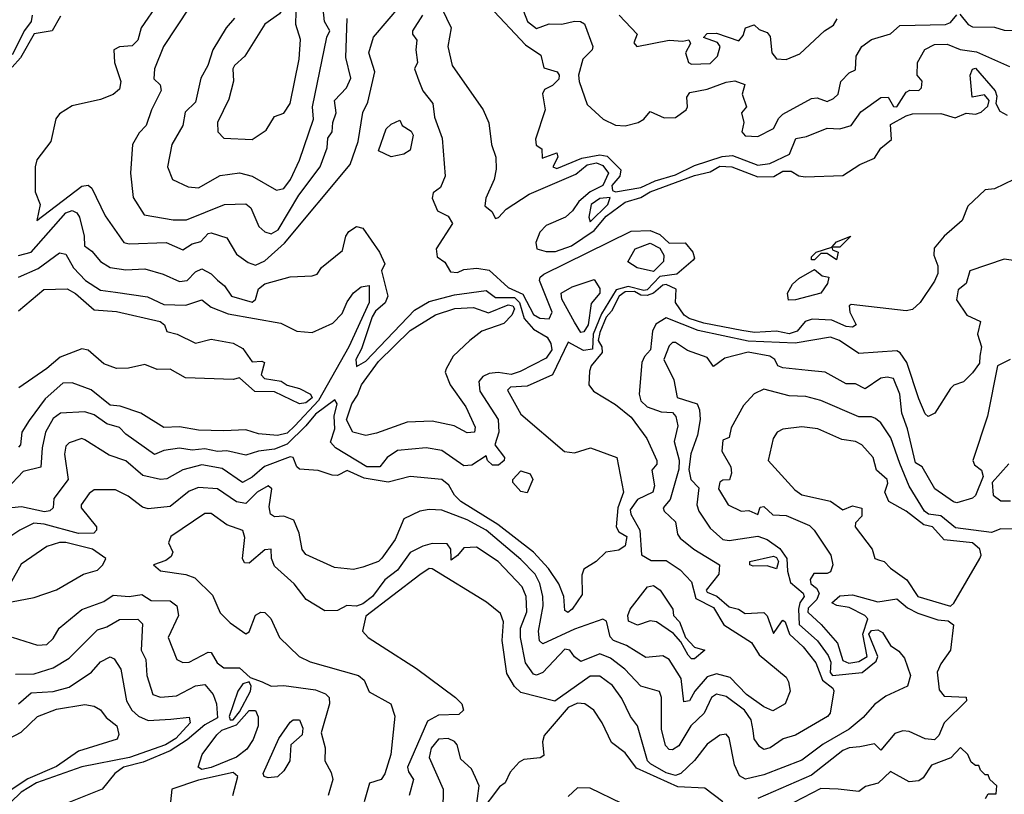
# Model space of a CAD drawing. Extents: x 1995148 to 2088947, y 769131 to 906009.
# Tile 165 of 256: x 2014919 to 2018036, y 818779 to 821230. Entities that reach past the tile are written whole.
import ezdxf

# ---------------------------------------------------------------- set-up
doc = ezdxf.new("R2010")
doc.units = 0

msp = doc.modelspace()

# ---------------------------------------------------------------- linework, layer by layer
at = {"layer": '0CON05XD'}
for points in [[(2015538.2, 821395), (2015374.4, 821145), (2015346, 821075), (2015343.6, 821043.6), (2015363.6, 821023.6), (2015366.1, 821006.1), (2015335.6, 820945), (2015319.4, 820895), (2015297.3, 820872.7), (2015276.2, 820835), (2015270, 820745), (2015277.7, 820667.7), (2015312.9, 820612.9), (2015405, 820596.5), (2015447.1, 820597.1), (2015567.5, 820645), (2015635, 820647.5), (2015650, 820635), (2015675.4, 820575.4), (2015695, 820558.9), (2015715, 820552.5), (2015737.1, 820565), (2015802.1, 820675), (2015870, 820765), (2015891.8, 820825), (2015894.1, 820855), (2015907.7, 820875), (2015909.6, 820905), (2015920.8, 820935), (2015915.3, 820975), (2015952.9, 821015), (2015966.9, 821045), (2015950.9, 821110.9), (2015955.7, 821234.3)], [(2016239.7, 821299.7), (2016284.4, 821205), (2016274.2, 821145), (2016287.5, 821085), (2016386, 820945), (2016404.1, 820904.1), (2016412.5, 820835), (2016425.8, 820795), (2016427.1, 820757.1), (2016420.5, 820725), (2016394.6, 820665), (2016391.2, 820641.2), (2016413, 820623), (2016425, 820601.2), (2016435, 820604.4), (2016459.1, 820630.9), (2016532.1, 820677.9), (2016678.8, 820741.2), (2016715, 820771.2), (2016745, 820777.7), (2016765, 820769.3), (2016782.3, 820745), (2016765, 820706), (2016724.3, 820685.7), (2016688.8, 820655), (2016668.8, 820625), (2016646.7, 820605), (2016585, 820578.7), (2016565, 820557.9), (2016552.9, 820525), (2016555.4, 820505.4), (2016585, 820496.3), (2016615, 820496.4), (2016665.8, 820514.2), (2016737.1, 820562.9), (2016775, 820608.7), (2016835, 820652.3), (2016885, 820667.2), (2016915, 820685.4), (2017055, 820737), (2017105, 820748.9), (2017135, 820767), (2017173.1, 820765), (2017255, 820732.9), (2017305.7, 820734.3), (2017335, 820751.1), (2017361.3, 820751.3), (2017385, 820736.2), (2017405, 820732.5), (2017525, 820737.5), (2017577.9, 820772.1), (2017625, 820792.5), (2017645, 820823.8), (2017678.8, 820851.2), (2017675, 820898.1), (2017725, 820925.9), (2017745, 820932), (2017835, 820933.3), (2017880.3, 820919.7), (2017915, 820934.3), (2017945, 820931.4), (2017962.5, 820937.5), (2017983.6, 820956.4), (2017988.1, 820975), (2017972.7, 820992.7), (2017934.2, 820985), (2017928.1, 821055), (2017935, 821073.8), (2017945, 821076.7), (2018006.6, 821005), (2018012.1, 820987.9), (2018009.2, 820965), (2018021.2, 820941.2), (2018045, 820928.6)], [(2016491.1, 821315), (2016525.8, 821225), (2016555, 821202.7), (2016595, 821217.1), (2016635, 821216.1), (2016675, 821225.3), (2016694.6, 821224.6), (2016706.7, 821216.7), (2016733.5, 821145), (2016731.1, 821135), (2016701.1, 821105), (2016687.9, 821055), (2016690, 821035), (2016715, 820962.2), (2016765.6, 820915), (2016805, 820896.2), (2016835.3, 820894.7), (2016876.7, 820905), (2016894.4, 820915.6), (2016915, 820940), (2016959.3, 820919.3), (2016995, 820920.8), (2017028.4, 820945), (2017033.2, 820955), (2017030.3, 820985), (2017040.6, 820999.4), (2017095, 821010.8), (2017155, 821032.9), (2017182.7, 821037.3), (2017214.5, 821025), (2017205.7, 820995), (2017220, 820955), (2017204, 820935), (2017210.8, 820905), (2017204.4, 820875), (2017215, 820863.1), (2017255, 820860.5), (2017305, 820885.6), (2017321.6, 820918.4), (2017335, 820931.1), (2017425, 820980.6), (2017443.2, 820983.2), (2017475, 820971.8), (2017495, 820980.5), (2017509.5, 820995), (2017518.6, 821035), (2017545, 821062), (2017565, 821071.2), (2017566.3, 821115), (2017584.4, 821145.6), (2017615, 821167.4), (2017675, 821185.4), (2017705, 821211.8), (2017850, 821215), (2017865, 821221.1), (2017885, 821246.1)], [(2015357.3, 821282.7), (2015303.1, 821205), (2015293.1, 821165), (2015275, 821147.1), (2015235, 821144), (2015216.7, 821135), (2015219.2, 821095), (2015239.4, 821035), (2015235, 821010.8), (2015215, 820993.1), (2015175, 820977.5), (2015085, 820957.5), (2015045, 820932.5), (2015033.6, 820916.4), (2015017.5, 820845), (2014973, 820787), (2014967.5, 820765), (2014967.5, 820685), (2014983.3, 820645), (2014972.5, 820595), (2015115, 820703.6), (2015135, 820706.5), (2015147.6, 820697.6), (2015189.8, 820609.8), (2015248, 820525), (2015265, 820520.4), (2015382, 820525), (2015435, 820501.8), (2015465, 820520.9), (2015491.9, 820528.1), (2015515, 820553.5), (2015525, 820555.6), (2015575, 820540.4), (2015605, 820488.6), (2015641.7, 820461.7), (2015665, 820453.8), (2015695, 820467.5), (2015757.2, 820522.9), (2015965, 820772), (2015990.4, 820845), (2016005, 820936.7), (2016020.9, 820969.1), (2016042.7, 821065), (2016024.5, 821125), (2016038.8, 821175), (2016125, 821275.8)], [(2015598.5, 821235), (2015572.9, 821205), (2015530.5, 821135), (2015514.5, 821085), (2015492.2, 821045), (2015475, 820968.8), (2015442.9, 820937.1), (2015435.5, 820895), (2015400.5, 820835), (2015386.9, 820765), (2015402, 820725), (2015451.7, 820701.7), (2015485, 820698.2), (2015552.9, 820737.1), (2015615, 820745.6), (2015655, 820735.4), (2015731.2, 820691.2), (2015755, 820695.5), (2015776, 820725), (2015805, 820785.7), (2015849.2, 820915), (2015846.2, 820955), (2015891.5, 821175), (2015900.4, 821195), (2015883.9, 821225), (2015877.3, 821285)], [(2015655, 820851.2), (2015699.1, 820880.9), (2015725, 820924), (2015755, 820934.3), (2015774.6, 820965), (2015803.8, 821105), (2015807.3, 821167.3), (2015793.1, 821215), (2015794, 821255), (2015785, 821271.2), (2015765, 821286.7), (2015740.7, 821249.3), (2015695, 821216), (2015631.4, 821115), (2015598.9, 821085), (2015593.8, 821075), (2015595.8, 821035.8), (2015581.3, 820978.7), (2015544.6, 820905), (2015546, 820875), (2015565, 820855.8), (2015655, 820851.2)], [(2016405, 821273.1), (2016520.5, 821150.5), (2016568.3, 821118.3), (2016578.3, 821078.3), (2016620, 821065), (2016626.7, 821055), (2016625, 821042.5), (2016605, 821022.5), (2016580.5, 821009.5), (2016574.1, 820995.9), (2016582.5, 820945), (2016552.1, 820852.1), (2016553.6, 820833.6), (2016571.7, 820821.7), (2016572.3, 820792.3), (2016618.8, 820808.8), (2016622.5, 820795), (2016606.7, 820765), (2016618.8, 820758.8), (2016698.2, 820791.8), (2016755, 820802.7), (2016778.8, 820798.8), (2016821.6, 820755), (2016818.1, 820735), (2016793.8, 820705), (2016795, 820690), (2016805, 820685.5), (2016885, 820698.7), (2016930, 820720), (2016995, 820739.6), (2017055, 820769), (2017142.3, 820797.7), (2017175, 820800), (2017255, 820770.3), (2017294, 820775), (2017355.5, 820804.5), (2017376.2, 820853.8), (2017409.5, 820860.5), (2017475, 820887.5), (2017515, 820884.7), (2017551.2, 820895), (2017581.7, 820938.3), (2017645, 820984.5), (2017668, 820985), (2017685, 820956), (2017695, 820954.7), (2017725, 821001.1), (2017737, 821007), (2017765, 821006.2), (2017773.8, 821015), (2017776, 821036), (2017760, 821055), (2017761.4, 821095), (2017784.1, 821135.9), (2017815, 821152), (2017855, 821152.5), (2017895.5, 821135.5), (2017948.1, 821128.1), (2018051.7, 821081.7)], [(2016193.8, 821245), (2016161.8, 821195), (2016162, 821185), (2016176.2, 821165), (2016172.6, 821135), (2016177.7, 821095), (2016168.9, 821075), (2016182.7, 821037.3), (2016195, 821005.4), (2016226.8, 820965), (2016231.9, 820921.9), (2016255.7, 820855), (2016265.8, 820735), (2016250.8, 820699.2), (2016227.9, 820682.1), (2016224.6, 820665.4), (2016241.1, 820625), (2016275, 820608.2), (2016289.1, 820585), (2016236.9, 820505), (2016240, 820480), (2016265, 820463.3), (2016282.5, 820432.5), (2016305, 820430.5), (2016325, 820440), (2016366.2, 820443.8), (2016405, 820437.6), (2016465, 820383), (2016511.6, 820361.6), (2016545, 820297.5), (2016565, 820285.6), (2016595, 820284), (2016604.3, 820305), (2016564, 820405), (2016566, 820415), (2016578, 820425), (2016855, 820560.5), (2016915, 820562.6), (2016945, 820550.2), (2016975, 820522.5), (2017025, 820524.5), (2017050.2, 820495), (2017054.7, 820475.3), (2017050.7, 820469.2), (2016998.9, 820425), (2016945, 820417), (2016905, 820375.7), (2016895, 820373.2), (2016845, 820385.6), (2016807.2, 820375), (2016760.9, 820299.1), (2016734.7, 820235), (2016732.1, 820187.9), (2016703.6, 820183.6), (2016655, 820210), (2016605, 820106.6), (2016525, 820070.3), (2016472.6, 820067.4), (2016462.6, 820057.4), (2016505, 819981.3), (2016643.9, 819863.9), (2016675, 819859.4), (2016725.4, 819875.4), (2016808.7, 819845), (2016830.4, 819735), (2016812.4, 819685), (2016806.7, 819625), (2016815, 819609.2), (2016840.8, 819595), (2016835.3, 819565), (2016815, 819551.3), (2016774.6, 819545.4), (2016744, 819515), (2016705, 819490.8), (2016697.9, 819472.1), (2016699.2, 819410.8), (2016668, 819365), (2016654.5, 819354.5), (2016645, 819360), (2016640.9, 819405), (2016625.9, 819445), (2016593.2, 819493.2), (2016545.3, 819545), (2016432.7, 819632.7), (2016315, 819705.2), (2016295.7, 819725), (2016277.6, 819757.6), (2016255, 819774.6), (2016155, 819784.5), (2016085, 819766.4), (2016008.9, 819778.9), (2015955, 819803.3), (2015925, 819787.5), (2015908.3, 819788.3), (2015863.3, 819803.3), (2015805, 819807.5), (2015795.6, 819815.6), (2015784.4, 819844.4), (2015775, 819847.1), (2015694, 819816), (2015655, 819782.3), (2015623.8, 819765), (2015559.6, 819809.6), (2015495, 819821.1), (2015435, 819805.4), (2015385, 819776.7), (2015365, 819774.5), (2015308.1, 819788.1), (2015255, 819834.5), (2015201.5, 819851.5), (2015125, 819900.9), (2015115, 819904.4), (2015075, 819891.4), (2015065, 819880), (2015060.9, 819855), (2015072.7, 819775), (2015026.9, 819715), (2015024.2, 819685), (2015014.5, 819675.5), (2014997, 819673), (2014925, 819689), (2014894.3, 819685.7)], [(2014958.5, 821245), (2014955.3, 821225), (2014933.7, 821196.3), (2014895, 821119.2)], [(2015048.1, 821241.9), (2015021.2, 821195), (2014964.5, 821185.5), (2014920.8, 821109.2), (2014895, 821079.7)], [(2016816, 821245), (2016873.3, 821185), (2016863.2, 821156.8), (2016872.5, 821145), (2016975, 821166), (2017017.7, 821162.3), (2017036.7, 821166.7), (2017042.5, 821155), (2017026.9, 821125), (2017036, 821095), (2017045, 821089.4), (2017105, 821092), (2017127.5, 821115), (2017136.7, 821145), (2017128.3, 821158.3), (2017083.6, 821173.6), (2017095, 821186.7), (2017125, 821187.5), (2017195, 821163.3), (2017209.5, 821180.5), (2017216.2, 821205), (2017243.8, 821213.8), (2017259.3, 821199.3), (2017285, 821190), (2017295, 821176.7), (2017300, 821125), (2017315, 821106.9), (2017345, 821104.4), (2017388, 821122), (2017466.7, 821195), (2017495, 821212.9), (2017507.1, 821232.9)], [(2017895, 821248.2), (2017921.4, 821215), (2017935, 821207.3), (2018005, 821207), (2018035, 821197.4), (2018085, 821195.4), (2018135, 821217.3), (2018172.3, 821247.7)], [(2016095, 820796), (2016054.3, 820815), (2016079.2, 820885), (2016095, 820900), (2016122.5, 820912.5), (2016130, 820895), (2016157.8, 820877.8), (2016164.4, 820865), (2016155, 820817.5), (2016135, 820804.7), (2016095, 820796)], [(2018065.7, 820725), (2018005, 820694.6), (2017975, 820692), (2017920.2, 820639.8), (2017902.5, 820595), (2017845.3, 820544.7), (2017813.2, 820506.8), (2017812.7, 820485), (2017825, 820451.2), (2017825, 820426.7), (2017815, 820402.5), (2017768.9, 820335), (2017745, 820313.3), (2017725, 820308.7), (2017551.2, 820328.8), (2017544.5, 820325), (2017547.1, 820305), (2017566.4, 820265), (2017555, 820257.3), (2017535, 820258.9), (2017489.3, 820279.2), (2017427.4, 820282.6), (2017405.8, 820275), (2017380, 820245), (2017355, 820235.9), (2017315, 820244.2), (2017245, 820240.7), (2017205, 820246.7), (2017085, 820269.5), (2017038.5, 820285), (2017022.8, 820295), (2016995.2, 820335), (2016997, 820377), (2016965, 820392.1), (2016955, 820390.5), (2016925.7, 820364.3), (2016905, 820357.1), (2016885, 820358.3), (2016865, 820370.2), (2016835, 820369.4), (2016817, 820355), (2016792.4, 820307.6), (2016775, 820289), (2016755, 820240.7), (2016750, 820215), (2016761.4, 820195), (2016763, 820177), (2016727.5, 820135), (2016722.3, 820117.7), (2016720, 820075), (2016735, 820054.2), (2016805, 820012.2), (2016855, 819971.9), (2016904.3, 819905), (2016936, 819835), (2016936, 819824), (2016920, 819805), (2016928.8, 819755), (2016922.9, 819735), (2016875, 819711.6), (2016851.3, 819678.7), (2016853, 819665), (2016881.5, 819615), (2016887, 819537), (2016918.3, 819518.3), (2016965, 819518.2), (2017009.6, 819489.6), (2017045, 819451.4), (2017058.8, 819398.8), (2017115, 819370), (2017148.1, 819315), (2017235, 819259.1), (2017259.8, 819219.7), (2017345, 819149.4), (2017352.1, 819135), (2017357.5, 819105), (2017341.9, 819065), (2017303.2, 819043.2), (2017275, 819055.5), (2017219.6, 819095), (2017167.9, 819147.9), (2017125, 819159.6), (2017095, 819150.8)], [(2016725, 820590), (2016780.4, 820645), (2016787.6, 820667.6), (2016755, 820664.4), (2016727.5, 820645), (2016720.4, 820605), (2016725, 820590)], [(2014915, 820484), (2014955.6, 820495), (2015065, 820618.8), (2015085, 820626.3), (2015099.3, 820619.3), (2015107.9, 820605), (2015122.7, 820545), (2015124.1, 820514.1), (2015147.4, 820497.4), (2015175, 820465.5), (2015205, 820446.4), (2015255, 820438.2), (2015315, 820441.9), (2015373.3, 820425), (2015425, 820401.5), (2015448.6, 820405), (2015475, 820432.5), (2015495, 820441.5), (2015525, 820425.7), (2015545, 820405.5), (2015567.6, 820387.6), (2015589.2, 820355), (2015655, 820336.7), (2015665.4, 820344.6), (2015675, 820378.8), (2015695, 820394), (2015775, 820416.7), (2015845, 820419.2), (2015860, 820425), (2015874, 820446), (2015940.7, 820499.3), (2015951.2, 820545), (2015960.5, 820559.5), (2015985, 820576.2), (2016005, 820570.8), (2016057.5, 820495), (2016075, 820457.5), (2016063.8, 820435), (2016083.8, 820355), (2016075.5, 820334.5), (2016045, 820307.3), (2016035, 820290), (2016001.2, 820188.8), (2015983.3, 820155), (2015985, 820132.5), (2016015, 820150), (2016168.8, 820311.2), (2016215, 820338.7), (2016295, 820359.2), (2016395, 820372.9), (2016425, 820350.8), (2016485, 820351.5), (2016501.5, 820335), (2016516, 820285), (2016545, 820250.7), (2016588.3, 820225), (2016600.7, 820205), (2016602.9, 820185), (2016585, 820158.9), (2016502.9, 820117.1), (2016475, 820107.2), (2016433.2, 820113.2), (2016405, 820110.4), (2016385, 820101.2), (2016372.3, 820085), (2016375.5, 820055), (2016433.1, 819965), (2016435.6, 819925), (2016422.5, 819885), (2016453.3, 819845), (2016452.5, 819835), (2016435, 819820), (2016415, 819820), (2016400, 819835), (2016395, 819850), (2016349.7, 819820.3), (2016325, 819818.2), (2016255, 819867.1), (2016205, 819875.5), (2016115, 819867.3), (2016081.9, 819845), (2016058.6, 819815), (2016017.5, 819815), (2015918.6, 819875), (2015902.9, 819892.9), (2015916.9, 819935), (2015914.4, 819975.6), (2015923.3, 820015), (2015916.7, 820026.7), (2015855, 819981.8), (2015824.7, 819945.3), (2015765, 819887.1), (2015725, 819871), (2015675.2, 819864.8), (2015635, 819851.8), (2015575, 819865.3), (2015545, 819863.7), (2015505, 819871.7), (2015465, 819867.4), (2015425, 819874.1), (2015375, 819866.4), (2015345, 819854.6), (2015255, 819918.9), (2015235, 819940), (2015195, 819951.1), (2015155, 819980), (2015125, 819988.9), (2015048, 819985), (2015025, 819968.5), (2015000.9, 819925), (2014989.5, 819875), (2014986.2, 819813.8), (2014929.7, 819800.3), (2014878, 819745)], [(2016925, 820433.8), (2016873.3, 820445), (2016843.6, 820463.6), (2016867.5, 820505), (2016915, 820522.9), (2016945, 820507.5), (2016958.2, 820485), (2016956.8, 820465), (2016925, 820433.8)], [(2017505, 820470), (2017475, 820490), (2017455, 820490), (2017435, 820470), (2017425, 820470), (2017425, 820480), (2017440, 820495), (2017490, 820510), (2017505, 820526.7), (2017550, 820545), (2017515, 820510), (2017490, 820510), (2017491.7, 820501.7), (2017510, 820495), (2017505, 820470)], [(2014915, 820415.5), (2014977.7, 820442.3), (2015045, 820492.1), (2015065, 820488.1), (2015089.1, 820445), (2015127.1, 820405), (2015175, 820373.8), (2015221.8, 820368.2), (2015323.5, 820353.5), (2015375, 820328.9), (2015445, 820326.5), (2015495, 820343.8), (2015525, 820320), (2015579.2, 820299.2), (2015745, 820270), (2015795.7, 820245), (2015845, 820240.6), (2015909.9, 820270.1), (2015939.9, 820300.1), (2015955, 820336.9), (2015975, 820365.8), (2016000, 820385), (2016025, 820388.8), (2016025.4, 820335), (2015960.2, 820195), (2015864.7, 820025), (2015789.4, 819945), (2015765, 819922.1), (2015734.5, 819914.5), (2015675, 819920), (2015635, 819932.1), (2015565, 819929.2), (2015485, 819931.1), (2015425, 819941.8), (2015375, 819939.6), (2015302, 819985), (2015236.8, 820006.8), (2015205, 820010.8), (2015145, 820058.5), (2015085, 820080.6), (2015055, 820079.5), (2014999.4, 820030.6), (2014948.6, 819961.4), (2014925.4, 819925), (2014920.8, 819885), (2014915, 819877.5)], [(2018145, 820456.2), (2018035, 820472.5), (2017926.7, 820435), (2017915, 820395.6), (2017890, 820375), (2017884, 820344), (2017916.7, 820295), (2017960, 820275), (2017950.8, 820235), (2017963.1, 820195), (2017958, 820165), (2017957.3, 820142.7), (2017935, 820112.5), (2017906.1, 820083.9), (2017876.4, 820073.6), (2017865, 820063.3), (2017815.3, 819984.7), (2017795, 819974), (2017785, 819983.3), (2017765, 820030), (2017726.7, 820145), (2017705.9, 820175.9), (2017695, 820182.2), (2017575, 820174.2), (2017514.2, 820215), (2017485, 820225.8), (2017373.8, 820206.2), (2017225, 820213.3), (2017067.1, 820247.1), (2016965, 820286.7), (2016933.1, 820266.9), (2016921.9, 820245), (2016915.6, 820185), (2016896.2, 820163.8), (2016888.2, 820145), (2016879.7, 820045), (2016885, 820024.5), (2016905, 820005.3), (2016949.4, 819989.4), (2016985, 819987.1), (2016996.1, 819973.9), (2017001.8, 819945), (2016990.9, 819895), (2017006, 819836), (2017005, 819808), (2016977.9, 819712.1), (2016955.7, 819685), (2016958.6, 819675), (2016995, 819641.2), (2017001.7, 819601.7), (2017009.4, 819589.4), (2017052.9, 819555), (2017134.6, 819504.6), (2017132, 819475), (2017092.1, 819425), (2017095, 819418), (2017125.8, 819405.8), (2017165, 819372.2), (2017194.8, 819364.8), (2017215, 819351.2), (2017275, 819354.3), (2017285, 819343.8), (2017305, 819287.5), (2017330, 819325), (2017335, 819330), (2017342, 819325), (2017355.5, 819285.5), (2017398.5, 819245), (2017439.2, 819195), (2017459.8, 819139.8), (2017493.1, 819115), (2017496.2, 819106.2), (2017484.5, 819035.5), (2017475.8, 819025), (2017375, 818965.5), (2017335.4, 818954.6), (2017295, 818925.7), (2017275, 818920.8), (2017260.3, 818930.3), (2017243.9, 818953.9), (2017240.8, 818980.8)], [(2017352.8, 820342.8), (2017349.7, 820365), (2017365, 820393.1), (2017385, 820411.4), (2017435, 820440), (2017459.3, 820419.3), (2017480, 820415), (2017476, 820395), (2017455.3, 820364.7), (2017375, 820343.8), (2017352.8, 820342.8)], [(2016695, 820240), (2016675, 820272.9), (2016635, 820345.8), (2016632.9, 820365), (2016667.5, 820385), (2016737.5, 820407.5), (2016755, 820380), (2016755.7, 820365), (2016728.3, 820331.7), (2016717.9, 820265), (2016705, 820242), (2016695, 820240)], [(2014915, 820309.1), (2014995, 820376.4), (2015068.9, 820378.9), (2015095, 820363.8), (2015155, 820312.1), (2015225, 820306.5), (2015363.3, 820275), (2015377.1, 820265), (2015385, 820243.3), (2015417.5, 820235), (2015475, 820206.2), (2015525, 820218.8), (2015595, 820206.7), (2015625, 820190), (2015655, 820147.5), (2015685, 820150), (2015693.3, 820145), (2015683.6, 820106.4), (2015694.2, 820095), (2015746.2, 820086.2), (2015765, 820073.2), (2015805, 820062.9), (2015839.6, 820045), (2015845, 820033.1), (2015825, 820017.7), (2015804.7, 820014.7), (2015725, 820052.2), (2015663.1, 820053.1), (2015615, 820096.9), (2015595, 820091.5), (2015443.6, 820096.4), (2015395, 820123.8), (2015353.6, 820123.6), (2015315, 820138.8), (2015263, 820127), (2015225, 820125.8), (2015185, 820141.4), (2015135, 820184.3), (2015115, 820188.2), (2015047.3, 820162.7), (2015005, 820125.8), (2014916.5, 820065)], [(2016015, 819914.2), (2015973.3, 819925), (2015953.5, 819963.5), (2015970.3, 820015), (2015988.3, 820041.7), (2016000.4, 820075), (2016055, 820148.5), (2016155, 820247.1), (2016235, 820296.7), (2016296.4, 820316.4), (2016355, 820319.7), (2016402.6, 820302.6), (2016465, 820327.5), (2016480.3, 820325), (2016485.4, 820315), (2016476.2, 820295), (2016451.2, 820268.8), (2016382.2, 820245), (2016344.2, 820215), (2016291.2, 820165), (2016268.8, 820125), (2016266.2, 820115), (2016282, 820075), (2016331.2, 820005), (2016360.6, 819940.6), (2016358.9, 819925), (2016335, 819922.3), (2016293.8, 819945), (2016225, 819960), (2016145, 819956.5), (2016048.8, 819921.2), (2016015, 819914.2)], [(2018054, 820155), (2018014.3, 820135), (2017983, 819975), (2017936, 819835), (2017941.7, 819821.7), (2017964, 819805), (2017968.5, 819785), (2017945, 819724), (2017935, 819715.7), (2017885, 819701.2), (2017875, 819703.8), (2017815.7, 819745), (2017775.5, 819815), (2017755, 819827.5), (2017729.5, 819935), (2017711.1, 819985), (2017705.4, 820045), (2017685, 820094.3), (2017665, 820099.4), (2017645, 820095.6), (2017595, 820062.2), (2017565, 820077.5), (2017535, 820077.3), (2017468.8, 820115), (2017415, 820119.7), (2017335, 820128.1), (2017318.8, 820135), (2017308.8, 820155), (2017293.3, 820165), (2017225, 820177.7), (2017151.3, 820158.7), (2017115, 820132.5), (2017095, 820160.8), (2017032.8, 820182.8), (2016995, 820208.7), (2016985, 820208.3), (2016975, 820197.7), (2016957.8, 820155), (2016990, 820090), (2017000, 820035), (2017063.3, 820015), (2017070.6, 819995), (2017072.9, 819965), (2017064.7, 819915), (2017043.5, 819856.5), (2017036.6, 819806.6), (2017042.9, 819775), (2017068.4, 819748.4), (2017062.9, 819695), (2017069.2, 819675), (2017105, 819621.1), (2017145, 819585.6), (2017165, 819582.2), (2017255, 819595.3), (2017285, 819584.7), (2017325, 819556.6), (2017347.3, 819525), (2017348.9, 819485), (2017358.8, 819448.8), (2017398.8, 819415), (2017402, 819405), (2017388.7, 819385), (2017384.5, 819364.5)], [(2018075, 819617.8), (2018025, 819619.2), (2017995, 819607.2), (2017881.7, 819621.7), (2017835, 819659.7), (2017795.3, 819665.3), (2017783.2, 819675), (2017734.3, 819754.3), (2017705, 819825.7), (2017676.8, 819906.8), (2017644.6, 819954.6), (2017628, 819968), (2017615, 819973.5), (2017575, 819973.5), (2017455, 820024.6), (2017407.8, 820037.8), (2017355, 820039.6), (2017275, 820060.9), (2017243.7, 820046.3), (2017210.3, 820009.7), (2017171.3, 819938.7), (2017165, 819907.5), (2017145, 819900), (2017141.4, 819865), (2017170, 819815), (2017172, 819795), (2017166.2, 819773.8), (2017145, 819773.3), (2017135, 819766.7), (2017131.4, 819745), (2017162, 819695), (2017202.5, 819675), (2017226.7, 819676.7), (2017255, 819664.2), (2017262.5, 819687.5), (2017275, 819690), (2017302.7, 819662.7), (2017345, 819661.4), (2017418.9, 819628.9), (2017434.2, 819615), (2017486.1, 819535), (2017493.1, 819505), (2017485, 819482.5), (2017475, 819477.5), (2017432.5, 819477.5), (2017421.2, 819458.8), (2017422.9, 819445), (2017440.9, 819430.9), (2017449.2, 819415), (2017442.2, 819395), (2017415, 819368.2), (2017413.9, 819355), (2017455.7, 819315.7)], [(2017865, 819374), (2017876, 819384), (2017958.6, 819525), (2017962.9, 819535), (2017958.1, 819555), (2017934.7, 819574.7), (2017845, 819584.4), (2017808.5, 819625), (2017781.5, 819631.5), (2017725, 819674.5), (2017670, 819705), (2017657.5, 819735), (2017666.7, 819763.3), (2017664.5, 819775), (2017630.8, 819805), (2017620.6, 819845), (2017584.3, 819885), (2017565, 819895.4), (2017521.7, 819901.7), (2017445, 819935.8), (2017395, 819942), (2017335, 819934), (2017316.7, 819925), (2017304, 819905), (2017288, 819835), (2017372.1, 819742.1), (2017395, 819726.4), (2017485, 819706.4), (2017525, 819679.4), (2017555, 819691.3), (2017584.5, 819684.5), (2017585, 819658.8), (2017565, 819637.5), (2017563.9, 819625), (2017617.9, 819555), (2017625.4, 819525.4), (2017640.6, 819519.4), (2017655.3, 819515.3), (2017675, 819493.9), (2017727.2, 819457.2), (2017761.5, 819405), (2017865, 819374)], [(2016525, 819732.5), (2016505, 819736.7), (2016480, 819765), (2016480, 819775), (2016505, 819802.5), (2016535, 819792.5), (2016543.3, 819775), (2016525, 819732.5)], [(2018050, 819825), (2017997.8, 819765), (2018000.6, 819725), (2018025, 819707.4), (2018055, 819707.6)], [(2017095, 819150.8), (2017056.5, 819105), (2017039.5, 819075), (2017021.7, 819071.7), (2017012.4, 819145), (2016975, 819205.6), (2016955, 819216.5), (2016901.2, 819211.2), (2016839.3, 819249.3), (2016798.1, 819265), (2016787.5, 819277.5), (2016776.4, 819326.4), (2016765, 819332.5), (2016675, 819301.1), (2016574.5, 819254.5), (2016564.6, 819264.6), (2016560.7, 819295), (2016575.9, 819375), (2016574.7, 819405), (2016565.6, 819445.6), (2016550.7, 819475), (2016505, 819521.9), (2016395.5, 819615), (2016335, 819646.9), (2016255, 819677.8), (2016215, 819680), (2016185.7, 819674.3), (2016135, 819650), (2016107.3, 819585), (2016065, 819526), (2016055, 819516), (2016005, 819498), (2015975, 819490), (2015915, 819496), (2015825, 819538), (2015813.1, 819553.1), (2015803.4, 819605), (2015786.4, 819646.4), (2015755, 819658.6), (2015725, 819657.1), (2015712.5, 819665), (2015708, 819688), (2015716.8, 819745), (2015705, 819755.4), (2015670, 819735), (2015635, 819699.5), (2015605, 819704.5), (2015545, 819745.8), (2015485, 819749.6), (2015455, 819738.2), (2015395, 819690), (2015325, 819682.3), (2015307.4, 819687.4), (2015262, 819722), (2015222.3, 819742.3), (2015155, 819741.9), (2015139.1, 819730.9), (2015113.3, 819695), (2015113.8, 819685), (2015161.4, 819625), (2015162, 819615), (2015153.8, 819605), (2015105, 819604.4), (2014996.4, 819633.6), (2014963.7, 819636.3), (2014919.2, 819615), (2014865, 819578.5)], [(2017240.8, 818980.8), (2017233.9, 819013.9), (2017213.8, 819045), (2017155, 819088.4), (2017124.7, 819095.3), (2017109.1, 819085), (2017085.4, 819035), (2017043.6, 818995), (2017005, 818932.5), (2016985, 818918.9), (2016975, 818920.6), (2016963.2, 818933.3), (2016950.2, 818985), (2016950, 819085), (2016944.5, 819104.5), (2016885, 819121.1), (2016834.4, 819174.4), (2016789.3, 819209.3), (2016755, 819222.9), (2016695, 819199.4), (2016675, 819214), (2016660, 819235), (2016645, 819238.5), (2016575, 819164.1), (2016555, 819155.4), (2016545, 819158.5), (2016520.2, 819195), (2016504.2, 819275), (2016504.2, 819305), (2016524, 819356), (2016522.2, 819405), (2016509.1, 819435), (2016433.3, 819515), (2016365, 819561.1), (2016325, 819558.8), (2016305, 819534.5), (2016285, 819520), (2016284.2, 819525.8), (2016283.1, 819555), (2016271.9, 819571.9), (2016225, 819572.3), (2016195, 819563.8), (2016155, 819543.6), (2016115, 819488.5), (2016075, 819457.4), (2016035.2, 819405), (2016005, 819381.6), (2015985, 819374.4), (2015954.1, 819375.9), (2015925, 819360), (2015885, 819359.6), (2015825.5, 819395), (2015787.5, 819445), (2015725, 819501.2), (2015715.5, 819525), (2015714.4, 819554.4), (2015695, 819552.5), (2015645, 819510), (2015630.9, 819510.9), (2015624.5, 819524.5), (2015631.5, 819591.5), (2015625, 819614), (2015575, 819631.1), (2015525, 819667.5), (2015505, 819667.1), (2015396.7, 819595), (2015390, 819575), (2015403.3, 819545), (2015398.3, 819531.7), (2015381.2, 819518.8), (2015342.5, 819505), (2015365, 819486), (2015445, 819474.2), (2015473.3, 819463.3), (2015529.3, 819409.3), (2015552.9, 819352.9), (2015585, 819321.2), (2015635, 819286.2), (2015645, 819292.5), (2015665, 819346), (2015682.5, 819355), (2015695, 819354.2), (2015714.2, 819335), (2015741.2, 819275), (2015804, 819215), (2015837.8, 819197.8), (2015991.4, 819155), (2016009.4, 819139.4), (2016025, 819103.5), (2016093.3, 819065), (2016105.9, 819025.9), (2016093.8, 818905), (2016075, 818843.3), (2016063.3, 818825), (2016026, 818814), (2016009.2, 818755)], [(2014845, 819366.7), (2014865, 819372), (2014892.7, 819387.3), (2014965, 819401.5), (2015035, 819425.6), (2015121.2, 819475), (2015165, 819488), (2015182, 819505), (2015191.2, 819525), (2015149.4, 819555), (2015065, 819575.3), (2015045, 819576.1), (2015005, 819563.3), (2014923.3, 819506.7), (2014887.3, 819442.7), (2014842, 819405), (2014834.2, 819374.2), (2014845, 819366.7)], [(2017315, 819491.9), (2017285, 819501.5), (2017241.2, 819501.2), (2017230, 819505), (2017230, 819515), (2017305, 819532.3), (2017315, 819527.8), (2017321.3, 819515), (2017315, 819491.9)], [(2017384.5, 819364.5), (2017386.2, 819316.2), (2017444.2, 819264.2), (2017478.2, 819218.2), (2017486.4, 819196.4), (2017484.6, 819164.6), (2017491.8, 819155), (2017585.6, 819164.4), (2017630.1, 819199.9), (2017635.2, 819215), (2017607.3, 819285), (2017615, 819296.6), (2017635, 819299.5), (2017650.3, 819290.3), (2017675, 819250), (2017702, 819232), (2017719.3, 819209.3), (2017739.1, 819155), (2017729.1, 819120.9), (2017661.2, 819088.8), (2017625, 819062.9), (2017588.7, 819021.3), (2017545.1, 818984.9), (2017462.8, 818937.2), (2017395, 818887.1), (2017275, 818840), (2017216.4, 818826.4), (2017197.3, 818837.3), (2017181.9, 818871.9), (2017165, 818957.5), (2017155, 818968.8), (2017135, 818965.7), (2017095, 818936.9), (2017054.8, 818885.2), (2017012.1, 818845), (2016995, 818838), (2016965, 818846.8), (2016915.3, 818875), (2016906.6, 818885), (2016874.4, 818995), (2016852.5, 819025), (2016825, 819082), (2016795, 819122.9), (2016755, 819152.9), (2016725, 819152.5), (2016613, 819073), (2016505, 819101.1), (2016485, 819120), (2016461.4, 819161.4), (2016446.1, 819265), (2016450.7, 819325), (2016441.2, 819351.2), (2016397, 819387), (2016225, 819492.7), (2016215, 819493.1), (2016185, 819473.8), (2016015, 819342.5), (2016004.5, 819295), (2016022.2, 819275), (2016066, 819246), (2016175, 819176.7), (2016298.1, 819085), (2016318.6, 819065), (2016323.8, 819045), (2016308.9, 819031.1), (2016245, 819029.4), (2016209.7, 819010.3), (2016146.6, 818865), (2016149.4, 818849.4), (2016165.3, 818825), (2016152, 818775)], [(2017055, 819206.9), (2017045, 819206.9), (2017035, 819218.5), (2017011.2, 819261.2), (2016988, 819288), (2016935, 819324.5), (2016915, 819327.7), (2016875, 819314.5), (2016846.2, 819326.2), (2016844.2, 819344.2), (2016851.2, 819365), (2016906.5, 819435), (2016925, 819440), (2016946.8, 819425), (2016986, 819365), (2016988.8, 819345), (2017008, 819325), (2017026, 819275), (2017055, 819244.4), (2017087.5, 819235), (2017055, 819206.9)], [(2014895, 819275.6), (2014975, 819251.1), (2015005, 819252.7), (2015025, 819271.4), (2015044, 819305), (2015115, 819363.1), (2015185, 819389.1), (2015215, 819408.5), (2015265, 819404.7), (2015305, 819411.1), (2015335, 819391.9), (2015395, 819390.9), (2015416.5, 819375), (2015421.9, 819345), (2015388.6, 819275), (2015415.7, 819205.7), (2015435, 819195.8), (2015455, 819196.9), (2015515, 819228.9), (2015525, 819227.1), (2015543.6, 819195), (2015565, 819178.9), (2015615, 819178.5), (2015648, 819148), (2015686, 819135), (2015715, 819120.6), (2015755, 819122.9), (2015855, 819108.8), (2015886.5, 819096.5), (2015898.9, 819085), (2015899.3, 819065), (2015873.1, 818973.1), (2015885.7, 818925.7), (2015884.3, 818885), (2015905, 818847.5), (2015910, 818825), (2015895.4, 818775)], [(2017455.7, 819315.7), (2017507.3, 819257.3), (2017525, 819201.9), (2017544, 819194), (2017575, 819198.7), (2017601.8, 819215), (2017588.1, 819285), (2017603.6, 819333.6), (2017594.6, 819344.6), (2017545, 819370), (2017505.9, 819375.9), (2017490, 819385), (2017515, 819407.1), (2017555, 819410), (2017635, 819388), (2017695, 819397.5), (2017729.2, 819369.2), (2017762.2, 819352.2), (2017825, 819330.4), (2017858.2, 819328.2), (2017874.5, 819315), (2017865.6, 819235), (2017835, 819191.9), (2017823.7, 819165), (2017829.2, 819109.2), (2017845, 819088.8), (2017915, 819085.8), (2017916.4, 819075), (2017845.3, 819004.7), (2017828.6, 818965), (2017815, 818951.5), (2017785, 818953.8), (2017735, 818977.2), (2017715, 818980), (2017688.7, 818971.3), (2017645, 818918.8), (2017625, 818938.2), (2017578.8, 818928.8), (2017545, 818926.2), (2017525, 818917.5), (2017425, 818839.7), (2017255, 818765.4)], [(2014905, 819158.8), (2014965, 819159.5), (2015025, 819178.8), (2015075, 819209.4), (2015165, 819299.5), (2015195, 819308.5), (2015235, 819332.1), (2015293.1, 819333.1), (2015307.8, 819317.8), (2015303.3, 819235), (2015318.2, 819205), (2015321.2, 819155), (2015340.6, 819095), (2015365, 819086.4), (2015415, 819090), (2015475, 819121.8), (2015505, 819126.7), (2015531.1, 819095), (2015542, 819065), (2015545, 819021.2), (2015505, 818998.5), (2015449, 818951), (2015395, 818916.7), (2015309.7, 818880.3), (2015246.9, 818865), (2015220, 818845), (2015180, 818795), (2015005.5, 818725)], [(2014915, 819064.5), (2014955, 819100), (2015025, 819104), (2015075, 819117.5), (2015145.6, 819165), (2015175, 819197.5), (2015205, 819214), (2015217.9, 819207.9), (2015239.4, 819175), (2015256.9, 819075), (2015273.8, 819045), (2015295, 819026.2), (2015325, 819012), (2015396.9, 819016.9), (2015455, 819022.5), (2015458, 819005), (2015413.3, 818955), (2015380, 818935), (2015266.5, 818895), (2015115, 818865.9), (2014971.8, 818815), (2014923.6, 818785), (2014855, 818719.7)], [(2015595, 819014.4), (2015615, 819039.4), (2015649.4, 819105), (2015651.2, 819121.2), (2015645, 819134.3), (2015625, 819128), (2015609.5, 819105), (2015581.9, 819025), (2015584.7, 819014.7), (2015595, 819014.4)], [(2014885.2, 818954.8), (2014923.5, 818975), (2014975, 819024.7), (2015035, 819048.2), (2015125, 819062.9), (2015155, 819058), (2015175, 819046), (2015192, 819022), (2015226.7, 818995), (2015232.5, 818967.5), (2015227, 818953), (2015105, 818915.4), (2015035, 818867), (2014945, 818827.5), (2014888.9, 818791.1)], [(2017144.5, 818755), (2017087.7, 818797.7), (2017002, 818802), (2016871.1, 818861.1), (2016835, 818910), (2016792.4, 818942.4), (2016763.2, 819005), (2016736.2, 819045), (2016707.5, 819065), (2016685, 819067.1), (2016655, 819053.4), (2016578.6, 818965), (2016573.8, 818945), (2016578.1, 818901.9), (2016566.4, 818893.6), (2016515, 818889.3), (2016500, 818880), (2016471.8, 818848.2), (2016455.7, 818815), (2016438.2, 818801.8), (2016375, 818720)], [(2015495, 818856.8), (2015484.1, 818865), (2015496.3, 818905), (2015542.8, 818967.2), (2015558.7, 818981.3), (2015605, 818998.5), (2015645, 819043.6), (2015665, 819043.5), (2015673.5, 819023.5), (2015673.3, 818995), (2015657.7, 818952.3), (2015638, 818922), (2015605, 818896.1), (2015525, 818863.5), (2015495, 818856.8)], [(2015705, 818830.4), (2015693.1, 818835), (2015690, 818845), (2015738.6, 818955), (2015775, 819006.7), (2015785, 819014.4), (2015804.4, 819014.4), (2015815, 818987.5), (2015812.6, 818967.4), (2015777.5, 818935), (2015773.5, 818885), (2015755, 818852.5), (2015735, 818833.9), (2015705, 818830.4)], [(2016362.5, 818725), (2016373.3, 818805), (2016361.7, 818831.7), (2016349.3, 818859.3), (2016315, 818890), (2016303.8, 818935), (2016295, 818946.2), (2016275, 818955.8), (2016245, 818952.9), (2016221.4, 818925), (2016214.6, 818895), (2016259.5, 818795), (2016258.1, 818728.1)], [(2017976.2, 818765), (2017985, 818780), (2018010, 818780), (2018012.5, 818805), (2017990, 818825), (2017985, 818840), (2017975, 818840), (2017960, 818855), (2017955, 818870), (2017945, 818870), (2017930.7, 818880.7), (2017920, 818905), (2017897, 818927), (2017866.4, 818893.6), (2017805, 818870.8), (2017779.3, 818830.7), (2017765, 818820.9), (2017735, 818818.1), (2017675, 818850.6), (2017636.3, 818813.7), (2017596.2, 818803.8), (2017575, 818787.5), (2017510, 818795), (2017455, 818797.5), (2017255, 818693.3)], [(2015593.3, 818775), (2015609.4, 818835), (2015595, 818847.5), (2015485, 818823.3), (2015400.5, 818795), (2015393.8, 818735)], [(2016825, 818749.7), (2016725, 818797.8), (2016685, 818799.5), (2016655, 818771.6)]]:
    msp.add_lwpolyline(points, dxfattribs=at)

doc.saveas('drawing.dxf')
